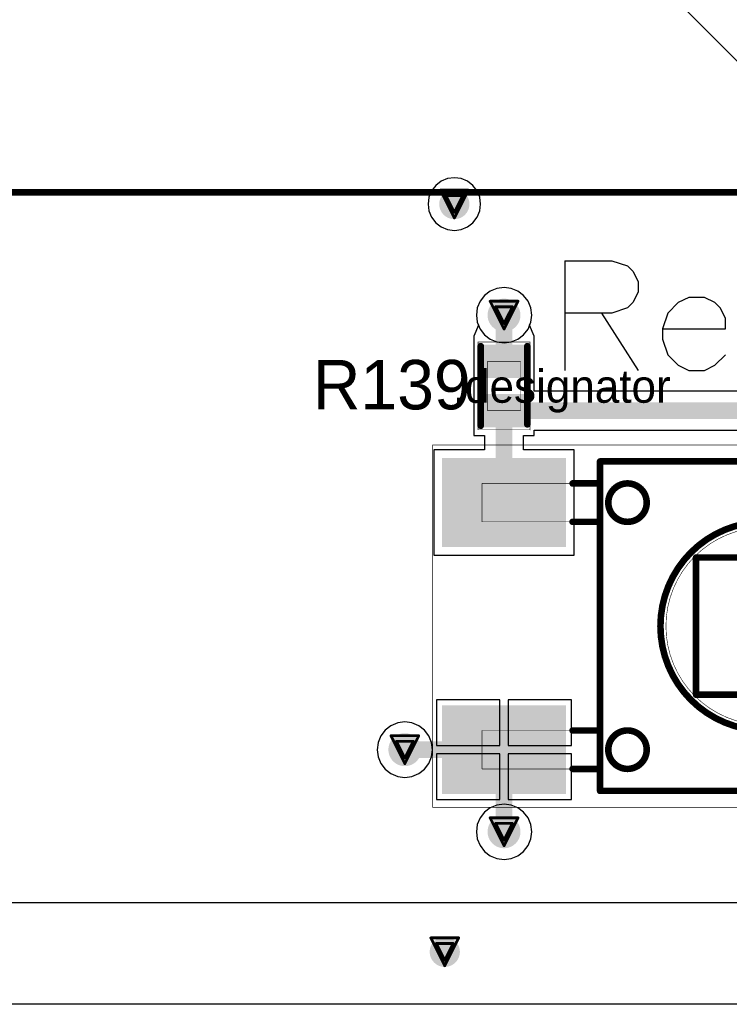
# Model space of a CAD drawing. Header units: millimetres. Extents: x 138 to 555, y 26 to 334.
# Tile 32 of 256: x 226 to 239, y 62 to 80. Entities that reach past the tile are written whole.
import ezdxf

# ---------------------------------------------------------------- set-up
doc = ezdxf.new("R2010")
doc.units = ezdxf.units.MM
for name, color, linetype in [('BottomLayer', 5, 'Continuous'), ('DrillDrawing', 1, 'Continuous'), ('Mechanical20', 56, 'Continuous'), ('Mechanical27', 56, 'Continuous'), ('MidLayer1', 16, 'Continuous'), ('MidLayer2', 76, 'Continuous'), ('MidLayer3', 90, 'Continuous'), ('MidLayer4', 156, 'Continuous'), ('MultiLayer', 9, 'Continuous'), ('TopLayer', 1, 'Continuous'), ('TopOverlay', 2, 'Continuous'), ('TopPaste', 8, 'Continuous'), ('TopSolder', 216, 'Continuous'), ('ViaHoleLayer', 16, 'Continuous')]:
    doc.layers.add(name, color=color, linetype=linetype)

# ---------------------------------------------------------------- blocks, each defined once
blk = doc.blocks.new('CON_SAMTEC_QSH_030_01_F_D_A_LCD_MB1230_505')
at = {"layer": 'Mechanical27', "const_width": 0.01}
blk.add_lwpolyline([(97.75, 72.6), (-54.25, 72.6)], dxfattribs=at)
at = {"layer": 'TopOverlay', "const_width": 0.12}
blk.add_lwpolyline([(97.7, 72.6), (-54.3, 72.6)], dxfattribs=at)
blk = doc.blocks.new('R0402_687')
at = {"layer": 'Mechanical20', "const_width": 0.01}
for points in [[(-0.8, -0.475), (-0.8, 0.475)], [(0.8, 0.475), (-0.8, 0.475)], [(0.8, -0.475), (0.8, 0.475)], [(0.8, -0.475), (-0.8, -0.475)]]:
    blk.add_lwpolyline(points, dxfattribs=at)
at = {"layer": 'Mechanical20', "const_width": 0.005}
for points in [[(-0.803, 0.475, 1), (-0.798, 0.475, 1)], [(-0.803, 0.475, 1), (-0.798, 0.475, 1)], [(0.798, 0.475, 1), (0.803, 0.475, 1)], [(0.798, 0.475, 1), (0.803, 0.475, 1)], [(-0.803, -0.475, 1), (-0.798, -0.475, 1)], [(-0.803, -0.475, 1), (-0.798, -0.475, 1)], [(0.798, -0.475, 1), (0.803, -0.475, 1)], [(0.798, -0.475, 1), (0.803, -0.475, 1)]]:
    blk.add_lwpolyline(points, format="xyb", close=True, dxfattribs=at)
at = {"layer": 'Mechanical27', "const_width": 0.01}
for points in [[(-0.45, -0.3), (-0.45, 0.3)], [(0.45, 0.3), (-0.45, 0.3)], [(0.45, -0.3), (0.45, 0.3)], [(0.45, -0.3), (-0.45, -0.3)]]:
    blk.add_lwpolyline(points, dxfattribs=at)
at = {"layer": 'Mechanical27', "const_width": 0.005}
for points in [[(-0.452, 0.3, 1), (-0.447, 0.3, 1)], [(-0.452, 0.3, 1), (-0.447, 0.3, 1)], [(0.447, 0.3, 1), (0.452, 0.3, 1)], [(0.447, 0.3, 1), (0.452, 0.3, 1)], [(-0.452, -0.3, 1), (-0.447, -0.3, 1)], [(-0.452, -0.3, 1), (-0.447, -0.3, 1)], [(0.447, -0.3, 1), (0.452, -0.3, 1)], [(0.447, -0.3, 1), (0.452, -0.3, 1)]]:
    blk.add_lwpolyline(points, format="xyb", close=True, dxfattribs=at)
at = {"layer": 'TopLayer'}
for points in [[(-0.195, -0.35), (-0.195, 0.35), (-0.705, -0.35), (-0.705, 0.35)], [(0.705, -0.35), (0.705, 0.35), (0.195, -0.35), (0.195, 0.35)]]:
    blk.add_solid(points, dxfattribs=at)
at = {"layer": 'TopOverlay', "const_width": 0.12}
for points in [[(0.7, 0.425), (-0.725, 0.425)], [(0.725, -0.425), (-0.725, -0.425)]]:
    blk.add_lwpolyline(points, dxfattribs=at)
at = {"layer": 'TopOverlay', "const_width": 0.06}
for points in [[(-0.755, 0.425, 1), (-0.695, 0.425, 1)], [(0.67, 0.425, 1), (0.73, 0.425, 1)], [(-0.755, -0.425, 1), (-0.695, -0.425, 1)], [(0.695, -0.425, 1), (0.755, -0.425, 1)]]:
    blk.add_lwpolyline(points, format="xyb", close=True, dxfattribs=at)
at = {"layer": 'TopPaste'}
for points in [[(-0.195, -0.35), (-0.195, 0.35), (-0.705, -0.35), (-0.705, 0.35)], [(0.705, -0.35), (0.705, 0.35), (0.195, -0.35), (0.195, 0.35)]]:
    blk.add_solid(points, dxfattribs=at)
at = {"layer": 'TopSolder'}
for points in [[(-0.145, -0.4), (-0.145, 0.4), (-0.755, -0.4), (-0.755, 0.4)], [(0.755, -0.4), (0.755, 0.4), (0.145, -0.4), (0.145, 0.4)]]:
    blk.add_solid(points, dxfattribs=at)
blk = doc.blocks.new('SWI_WEALTHMETAL_TD_0341_4P_931')
at = {"layer": 'Mechanical20', "const_width": 0.01}
for points in [[(-3.15, 6.05), (-3.3, 6.05)], [(-3.3, -6.05), (-3.3, 6.05)], [(-3.1, 6.05), (-3.15, 6.05)], [(3.3, 6.05), (-3.1, 6.05)], [(3.3, -5.45), (3.3, 6.05)], [(3.3, -6.05), (3.3, -5.45)], [(3.3, -6.05), (-3.3, -6.05)]]:
    blk.add_lwpolyline(points, dxfattribs=at)
at = {"layer": 'Mechanical20', "const_width": 0.005}
for points in [[(-3.303, 6.05, 1), (-3.298, 6.05, 1)], [(-3.303, 6.05, 1), (-3.298, 6.05, 1)], [(-3.152, 6.05, 1), (-3.147, 6.05, 1)], [(-3.152, 6.05, 1), (-3.147, 6.05, 1)], [(-3.102, 6.05, 1), (-3.097, 6.05, 1)], [(-3.102, 6.05, 1), (-3.097, 6.05, 1)], [(3.298, 6.05, 1), (3.303, 6.05, 1)], [(3.298, 6.05, 1), (3.303, 6.05, 1)], [(3.298, -5.45, 1), (3.303, -5.45, 1)], [(3.298, -5.45, 1), (3.303, -5.45, 1)], [(-3.303, -6.05, 1), (-3.298, -6.05, 1)], [(-3.303, -6.05, 1), (-3.298, -6.05, 1)], [(3.298, -6.05, 1), (3.303, -6.05, 1)], [(3.298, -6.05, 1), (3.303, -6.05, 1)]]:
    blk.add_lwpolyline(points, format="xyb", close=True, dxfattribs=at)
at = {"layer": 'Mechanical27', "const_width": 0.01}
for points in [[(-2.6, 3), (-2.6, 5.15)], [(-1.9, 5.15), (-2.6, 5.15)], [(-1.9, 3), (-1.9, 5.15)], [(2.6, 5.15), (1.9, 5.15)], [(1.9, 3), (1.9, 5.15)], [(2.6, 3), (2.6, 5.15)], [(-3, -3), (-3, 3)], [(3, 3), (-3, 3)], [(3, -3), (3, 3)], [(-1.25, -1.25), (-1.25, 1.25)], [(0.45, 1.25), (-1.25, 1.25)], [(1.25, 1.25), (0.45, 1.25)], [(1.25, -1.25), (1.25, 1.25)], [(1.25, -1.25), (-1.25, -1.25)], [(3, -3), (-3, -3)], [(-2.6, -5.15), (-2.6, -3)], [(-1.9, -5.15), (-1.9, -3)], [(1.9, -5.15), (1.9, -3)], [(2.6, -5.15), (2.6, -3)], [(-1.9, -5.15), (-2.6, -5.15)], [(2.6, -5.15), (1.9, -5.15)]]:
    blk.add_lwpolyline(points, dxfattribs=at)
at = {"layer": 'Mechanical27'}
for points, const_width in [([(-2.602, 5.15, 1), (-2.598, 5.15, 1)], 0.005), ([(-2.602, 5.15, 1), (-2.598, 5.15, 1)], 0.005), ([(-1.903, 5.15, 1), (-1.898, 5.15, 1)], 0.005), ([(-1.903, 5.15, 1), (-1.898, 5.15, 1)], 0.005), ([(1.897, 5.15, 1), (1.902, 5.15, 1)], 0.005), ([(1.897, 5.15, 1), (1.902, 5.15, 1)], 0.005), ([(2.598, 5.15, 1), (2.602, 5.15, 1)], 0.005), ([(2.598, 5.15, 1), (2.602, 5.15, 1)], 0.005), ([(-3.002, 3, 1), (-2.997, 3, 1)], 0.005), ([(-3.002, 3, 1), (-2.997, 3, 1)], 0.005), ([(-2.602, 3, 1), (-2.598, 3, 1)], 0.005), ([(-1.903, 3, 1), (-1.898, 3, 1)], 0.005), ([(1.897, 3, 1), (1.902, 3, 1)], 0.005), ([(2.598, 3, 1), (2.602, 3, 1)], 0.005), ([(2.997, 3, 1), (3.002, 3, 1)], 0.005), ([(2.997, 3, 1), (3.002, 3, 1)], 0.005), ([(-1.9, 2.5, 1), (-2.6, 2.5, 1)], 0.01), ([(2.6, 2.5, 1), (1.9, 2.5, 1)], 0.01), ([(-2.602, 2.5, 1), (-2.598, 2.5, 1)], 0.005), ([(-1.903, 2.5, 1), (-1.898, 2.5, 1)], 0.005), ([(1.897, 2.5, 1), (1.902, 2.5, 1)], 0.005), ([(2.598, 2.5, 1), (2.602, 2.5, 1)], 0.005), ([(1.9, 0, 1), (-1.9, 0, 1)], 0.01), ([(1.8, 0, 1), (-1.8, 0, 1)], 0.01), ([(-1.252, 1.25, 1), (-1.248, 1.25, 1)], 0.005), ([(-1.252, 1.25, 1), (-1.248, 1.25, 1)], 0.005), ([(0.447, 1.25, 1), (0.452, 1.25, 1)], 0.005), ([(0.447, 1.25, 1), (0.452, 1.25, 1)], 0.005), ([(1.248, 1.25, 1), (1.252, 1.25, 1)], 0.005), ([(1.248, 1.25, 1), (1.252, 1.25, 1)], 0.005), ([(-1.903, 0, 1), (-1.898, 0, 1)], 0.005), ([(-1.802, 0, 1), (-1.797, 0, 1)], 0.005), ([(1.797, 0, 1), (1.802, 0, 1)], 0.005), ([(1.897, 0, 1), (1.902, 0, 1)], 0.005), ([(-1.252, -1.25, 1), (-1.248, -1.25, 1)], 0.005), ([(-1.252, -1.25, 1), (-1.248, -1.25, 1)], 0.005), ([(1.248, -1.25, 1), (1.252, -1.25, 1)], 0.005), ([(1.248, -1.25, 1), (1.252, -1.25, 1)], 0.005), ([(-1.9, -2.5, 1), (-2.6, -2.5, 1)], 0.01), ([(2.6, -2.5, 1), (1.9, -2.5, 1)], 0.01), ([(-2.602, -2.5, 1), (-2.598, -2.5, 1)], 0.005), ([(-1.903, -2.5, 1), (-1.898, -2.5, 1)], 0.005), ([(1.897, -2.5, 1), (1.902, -2.5, 1)], 0.005), ([(2.598, -2.5, 1), (2.602, -2.5, 1)], 0.005), ([(-3.002, -3, 1), (-2.997, -3, 1)], 0.005), ([(-3.002, -3, 1), (-2.997, -3, 1)], 0.005), ([(-2.602, -3, 1), (-2.598, -3, 1)], 0.005), ([(-1.903, -3, 1), (-1.898, -3, 1)], 0.005), ([(1.897, -3, 1), (1.902, -3, 1)], 0.005), ([(2.598, -3, 1), (2.602, -3, 1)], 0.005), ([(2.997, -3, 1), (3.002, -3, 1)], 0.005), ([(2.997, -3, 1), (3.002, -3, 1)], 0.005), ([(-2.602, -5.15, 1), (-2.598, -5.15, 1)], 0.005), ([(-2.602, -5.15, 1), (-2.598, -5.15, 1)], 0.005), ([(-1.903, -5.15, 1), (-1.898, -5.15, 1)], 0.005), ([(-1.903, -5.15, 1), (-1.898, -5.15, 1)], 0.005), ([(1.897, -5.15, 1), (1.902, -5.15, 1)], 0.005), ([(1.897, -5.15, 1), (1.902, -5.15, 1)], 0.005), ([(2.598, -5.15, 1), (2.602, -5.15, 1)], 0.005), ([(2.598, -5.15, 1), (2.602, -5.15, 1)], 0.005)]:
    blk.add_lwpolyline(points, format="xyb", close=True, dxfattribs=dict(at, const_width=const_width))
at = {"layer": 'TopLayer'}
for points in [[(-3.01, 3.67), (-1.49, 3.67), (-3.01, 5.83), (-1.49, 5.83)], [(1.49, 3.67), (3.01, 3.67), (1.49, 5.83), (3.01, 5.83)], [(-3.01, -5.83), (-1.49, -5.83), (-3.01, -3.67), (-1.49, -3.67)], [(1.49, -5.83), (3.01, -5.83), (1.49, -3.67), (3.01, -3.67)]]:
    blk.add_solid(points, dxfattribs=at)
at = {"layer": 'TopOverlay', "const_width": 0.12}
for points in [[(-2.6, 3), (-2.6, 3.5)], [(-1.9, 3), (-1.9, 3.5)], [(1.9, 3), (1.9, 3.5)], [(2.6, 3), (2.6, 3.5)], [(3, 3), (-3, 3)], [(-3, -3), (-3, 3)], [(3, -3), (3, 3)], [(-1.25, -1.25), (-1.25, 1.25)], [(1.25, 1.25), (-1.25, 1.25)], [(1.25, -1.25), (1.25, 1.25)], [(1.25, -1.25), (-1.25, -1.25)], [(3, -3), (-3, -3)], [(-2.6, -3.5), (-2.6, -3)], [(-1.9, -3.5), (-1.9, -3)], [(1.9, -3.5), (1.9, -3)], [(2.6, -3.5), (2.6, -3)]]:
    blk.add_lwpolyline(points, dxfattribs=at)
at = {"layer": 'TopOverlay'}
for points, const_width in [([(-2.63, 3.5, 1), (-2.57, 3.5, 1)], 0.06), ([(-1.93, 3.5, 1), (-1.87, 3.5, 1)], 0.06), ([(1.87, 3.5, 1), (1.93, 3.5, 1)], 0.06), ([(2.57, 3.5, 1), (2.63, 3.5, 1)], 0.06), ([(-3.03, 3, 1), (-2.97, 3, 1)], 0.06), ([(-3.03, 3, 1), (-2.97, 3, 1)], 0.06), ([(-2.63, 3, 1), (-2.57, 3, 1)], 0.06), ([(-1.93, 3, 1), (-1.87, 3, 1)], 0.06), ([(1.87, 3, 1), (1.93, 3, 1)], 0.06), ([(2.57, 3, 1), (2.63, 3, 1)], 0.06), ([(2.97, 3, 1), (3.03, 3, 1)], 0.06), ([(2.97, 3, 1), (3.03, 3, 1)], 0.06), ([(-1.9, 2.5, 1), (-2.6, 2.5, 1)], 0.12), ([(2.6, 2.5, 1), (1.9, 2.5, 1)], 0.12), ([(-2.63, 2.5, 1), (-2.57, 2.5, 1)], 0.06), ([(-1.93, 2.5, 1), (-1.87, 2.5, 1)], 0.06), ([(1.87, 2.5, 1), (1.93, 2.5, 1)], 0.06), ([(2.57, 2.5, 1), (2.63, 2.5, 1)], 0.06), ([(1.9, 0, 1), (-1.9, 0, 1)], 0.12), ([(-1.28, 1.25, 1), (-1.22, 1.25, 1)], 0.06), ([(-1.28, 1.25, 1), (-1.22, 1.25, 1)], 0.06), ([(1.22, 1.25, 1), (1.28, 1.25, 1)], 0.06), ([(1.22, 1.25, 1), (1.28, 1.25, 1)], 0.06), ([(-1.93, 0, 1), (-1.87, 0, 1)], 0.06), ([(1.87, 0, 1), (1.93, 0, 1)], 0.06), ([(-1.28, -1.25, 1), (-1.22, -1.25, 1)], 0.06), ([(-1.28, -1.25, 1), (-1.22, -1.25, 1)], 0.06), ([(1.22, -1.25, 1), (1.28, -1.25, 1)], 0.06), ([(1.22, -1.25, 1), (1.28, -1.25, 1)], 0.06), ([(-1.9, -2.5, 1), (-2.6, -2.5, 1)], 0.12), ([(2.6, -2.5, 1), (1.9, -2.5, 1)], 0.12), ([(-2.63, -2.5, 1), (-2.57, -2.5, 1)], 0.06), ([(-1.93, -2.5, 1), (-1.87, -2.5, 1)], 0.06), ([(1.87, -2.5, 1), (1.93, -2.5, 1)], 0.06), ([(2.57, -2.5, 1), (2.63, -2.5, 1)], 0.06), ([(-3.03, -3, 1), (-2.97, -3, 1)], 0.06), ([(-3.03, -3, 1), (-2.97, -3, 1)], 0.06), ([(-2.63, -3, 1), (-2.57, -3, 1)], 0.06), ([(-1.93, -3, 1), (-1.87, -3, 1)], 0.06), ([(1.87, -3, 1), (1.93, -3, 1)], 0.06), ([(2.57, -3, 1), (2.63, -3, 1)], 0.06), ([(2.97, -3, 1), (3.03, -3, 1)], 0.06), ([(2.97, -3, 1), (3.03, -3, 1)], 0.06), ([(-2.63, -3.5, 1), (-2.57, -3.5, 1)], 0.06), ([(-1.93, -3.5, 1), (-1.87, -3.5, 1)], 0.06), ([(1.87, -3.5, 1), (1.93, -3.5, 1)], 0.06), ([(2.57, -3.5, 1), (2.63, -3.5, 1)], 0.06)]:
    blk.add_lwpolyline(points, format="xyb", close=True, dxfattribs=dict(at, const_width=const_width))
at = {"layer": 'TopPaste'}
for points in [[(-3.01, 3.67), (-1.49, 3.67), (-3.01, 5.83), (-1.49, 5.83)], [(1.49, 3.67), (3.01, 3.67), (1.49, 5.83), (3.01, 5.83)], [(-3.01, -5.83), (-1.49, -5.83), (-3.01, -3.67), (-1.49, -3.67)], [(1.49, -5.83), (3.01, -5.83), (1.49, -3.67), (3.01, -3.67)]]:
    blk.add_solid(points, dxfattribs=at)
at = {"layer": 'TopSolder'}
for points in [[(-3.06, 3.62), (-1.44, 3.62), (-3.06, 5.88), (-1.44, 5.88)], [(1.44, 3.62), (3.06, 3.62), (1.44, 5.88), (3.06, 5.88)], [(-3.06, -5.88), (-1.44, -5.88), (-3.06, -3.62), (-1.44, -3.62)], [(1.44, -5.88), (3.06, -5.88), (1.44, -3.62), (3.06, -3.62)]]:
    blk.add_solid(points, dxfattribs=at)

msp = doc.modelspace()

# ---------------------------------------------------------------- linework, layer by layer
at = {"layer": 'BottomLayer'}
for p, q in [((234.94, 75.159), (234.818, 75.108)), ((235.07, 75.176), (234.94, 75.159)), ((235.201, 75.159), (235.07, 75.176)), ((235.323, 75.108), (235.201, 75.159)), ((234.714, 75.028), (234.634, 74.924)), ((234.818, 75.108), (234.714, 75.028)), ((235.427, 75.028), (235.323, 75.108)), ((235.507, 74.924), (235.427, 75.028)), ((234.583, 74.802), (234.566, 74.672)), ((234.634, 74.924), (234.583, 74.802)), ((235.558, 74.802), (235.507, 74.924)), ((235.575, 74.672), (235.558, 74.802)), ((234.566, 74.672), (234.583, 74.541)), ((235.558, 74.541), (235.575, 74.672)), ((234.583, 74.541), (234.634, 74.419)), ((235.507, 74.419), (235.558, 74.541)), ((234.634, 74.419), (234.714, 74.315)), ((234.714, 74.315), (234.818, 74.235)), ((235.323, 74.235), (235.427, 74.315)), ((235.427, 74.315), (235.507, 74.419)), ((234.818, 74.235), (234.94, 74.185)), ((234.94, 74.185), (235.07, 74.167)), ((235.07, 74.167), (235.201, 74.185)), ((235.201, 74.185), (235.323, 74.235)), ((368.209, 62.119), (161.432, 62.119))]:
    msp.add_line(p, q, dxfattribs=at)
for points, const_width in [([(234.027, 76.695, 1), (234.302, 76.695, 1)], 0.275), ([(234.92, 74.672, 1), (235.22, 74.672, 1)], 0.3), ([(233.113, 66.757, 1), (233.413, 66.757, 1)], 0.3), ([(234.92, 65.262, 1), (235.22, 65.262, 1)], 0.3), ([(233.853, 63.075, 1), (234.128, 63.075, 1)], 0.275)]:
    msp.add_lwpolyline(points, format="xyb", close=True, dxfattribs=dict(at, const_width=const_width))
at = {"layer": 'DrillDrawing', "const_width": 0.0508}
for points in [[(233.911, 76.949), (234.419, 76.949)], [(233.911, 76.949), (234.165, 76.441)], [(234.165, 76.441), (234.419, 76.949)], [(234.012, 76.847), (234.317, 76.847)], [(234.012, 76.847), (234.165, 76.543)], [(234.165, 76.543), (234.317, 76.847)], [(234.816, 74.926), (235.324, 74.926)], [(234.816, 74.926), (235.07, 74.418)], [(234.918, 74.824), (235.223, 74.824)], [(234.918, 74.824), (235.07, 74.519)], [(235.07, 74.418), (235.324, 74.926)], [(235.07, 74.519), (235.223, 74.824)], [(233.009, 67.011), (233.517, 67.011)], [(233.009, 67.011), (233.263, 66.503)], [(233.11, 66.91), (233.415, 66.91)], [(233.11, 66.91), (233.263, 66.605)], [(233.263, 66.503), (233.517, 67.011)], [(233.263, 66.605), (233.415, 66.91)], [(234.816, 65.516), (235.324, 65.516)], [(234.816, 65.516), (235.07, 65.008)], [(235.07, 65.008), (235.324, 65.516)], [(234.918, 65.414), (235.223, 65.414)], [(234.918, 65.414), (235.07, 65.109)], [(235.07, 65.109), (235.223, 65.414)], [(233.736, 63.329), (234.244, 63.329)], [(233.736, 63.329), (233.99, 62.821)], [(233.99, 62.821), (234.244, 63.329)], [(233.838, 63.227), (234.143, 63.227)], [(233.838, 63.227), (233.99, 62.922)], [(233.99, 62.922), (234.143, 63.227)]]:
    msp.add_lwpolyline(points, dxfattribs=at)
at = {"layer": 'DrillDrawing', "const_width": 0.0254}
for points in [[(233.898, 76.949, 1), (233.923, 76.949, 1)], [(233.898, 76.949, 1), (233.923, 76.949, 1)], [(234.406, 76.949, 1), (234.431, 76.949, 1)], [(234.406, 76.949, 1), (234.431, 76.949, 1)], [(234, 76.847, 1), (234.025, 76.847, 1)], [(234, 76.847, 1), (234.025, 76.847, 1)], [(234.304, 76.847, 1), (234.33, 76.847, 1)], [(234.304, 76.847, 1), (234.33, 76.847, 1)], [(234.152, 76.543, 1), (234.177, 76.543, 1)], [(234.152, 76.543, 1), (234.177, 76.543, 1)], [(234.152, 76.441, 1), (234.177, 76.441, 1)], [(234.152, 76.441, 1), (234.177, 76.441, 1)], [(234.804, 74.926, 1), (234.829, 74.926, 1)], [(234.804, 74.926, 1), (234.829, 74.926, 1)], [(234.905, 74.824, 1), (234.931, 74.824, 1)], [(234.905, 74.824, 1), (234.931, 74.824, 1)], [(235.21, 74.824, 1), (235.236, 74.824, 1)], [(235.21, 74.824, 1), (235.236, 74.824, 1)], [(235.312, 74.926, 1), (235.337, 74.926, 1)], [(235.312, 74.926, 1), (235.337, 74.926, 1)], [(235.058, 74.519, 1), (235.083, 74.519, 1)], [(235.058, 74.519, 1), (235.083, 74.519, 1)], [(235.058, 74.418, 1), (235.083, 74.418, 1)], [(235.058, 74.418, 1), (235.083, 74.418, 1)], [(232.996, 67.011, 1), (233.021, 67.011, 1)], [(232.996, 67.011, 1), (233.021, 67.011, 1)], [(233.098, 66.91, 1), (233.123, 66.91, 1)], [(233.098, 66.91, 1), (233.123, 66.91, 1)], [(233.402, 66.91, 1), (233.428, 66.91, 1)], [(233.402, 66.91, 1), (233.428, 66.91, 1)], [(233.504, 67.011, 1), (233.529, 67.011, 1)], [(233.504, 67.011, 1), (233.529, 67.011, 1)], [(233.25, 66.605, 1), (233.275, 66.605, 1)], [(233.25, 66.605, 1), (233.275, 66.605, 1)], [(233.25, 66.503, 1), (233.275, 66.503, 1)], [(233.25, 66.503, 1), (233.275, 66.503, 1)], [(234.804, 65.516, 1), (234.829, 65.516, 1)], [(234.804, 65.516, 1), (234.829, 65.516, 1)], [(235.312, 65.516, 1), (235.337, 65.516, 1)], [(235.312, 65.516, 1), (235.337, 65.516, 1)], [(234.905, 65.414, 1), (234.931, 65.414, 1)], [(234.905, 65.414, 1), (234.931, 65.414, 1)], [(235.21, 65.414, 1), (235.236, 65.414, 1)], [(235.21, 65.414, 1), (235.236, 65.414, 1)], [(235.058, 65.109, 1), (235.083, 65.109, 1)], [(235.058, 65.109, 1), (235.083, 65.109, 1)], [(235.058, 65.008, 1), (235.083, 65.008, 1)], [(235.058, 65.008, 1), (235.083, 65.008, 1)], [(233.723, 63.329, 1), (233.749, 63.329, 1)], [(233.723, 63.329, 1), (233.749, 63.329, 1)], [(234.231, 63.329, 1), (234.257, 63.329, 1)], [(234.231, 63.329, 1), (234.257, 63.329, 1)], [(233.825, 63.227, 1), (233.85, 63.227, 1)], [(233.825, 63.227, 1), (233.85, 63.227, 1)], [(234.13, 63.227, 1), (234.155, 63.227, 1)], [(234.13, 63.227, 1), (234.155, 63.227, 1)], [(233.977, 62.922, 1), (234.003, 62.922, 1)], [(233.977, 62.922, 1), (234.003, 62.922, 1)], [(233.977, 62.821, 1), (234.003, 62.821, 1)], [(233.977, 62.821, 1), (234.003, 62.821, 1)]]:
    msp.add_lwpolyline(points, format="xyb", close=True, dxfattribs=at)
at = {"layer": 'MidLayer1'}
msp.add_line((243.944, 74.672), (217.036, 101.581), dxfattribs=at)
for points, const_width in [([(234.027, 76.695, 1), (234.302, 76.695, 1)], 0.275), ([(234.92, 74.672, 1), (235.22, 74.672, 1)], 0.3), ([(233.113, 66.757, 1), (233.413, 66.757, 1)], 0.3), ([(234.92, 65.262, 1), (235.22, 65.262, 1)], 0.3), ([(233.853, 63.075, 1), (234.128, 63.075, 1)], 0.275)]:
    msp.add_lwpolyline(points, format="xyb", close=True, dxfattribs=dict(at, const_width=const_width))
at = {"layer": 'MidLayer2'}
for p, q in [((234.94, 75.159), (234.818, 75.108)), ((235.07, 75.176), (234.94, 75.159)), ((235.201, 75.159), (235.07, 75.176)), ((235.323, 75.108), (235.201, 75.159)), ((234.714, 75.028), (234.634, 74.924)), ((234.818, 75.108), (234.714, 75.028)), ((235.427, 75.028), (235.323, 75.108)), ((235.507, 74.924), (235.427, 75.028)), ((234.583, 74.802), (234.566, 74.672)), ((234.634, 74.924), (234.583, 74.802)), ((235.558, 74.802), (235.507, 74.924)), ((235.575, 74.672), (235.558, 74.802)), ((234.566, 74.672), (234.583, 74.541)), ((235.558, 74.541), (235.575, 74.672)), ((234.583, 74.541), (234.634, 74.419)), ((235.507, 74.419), (235.558, 74.541)), ((234.634, 74.419), (234.714, 74.315)), ((234.714, 74.315), (234.818, 74.235)), ((235.323, 74.235), (235.427, 74.315)), ((235.427, 74.315), (235.507, 74.419)), ((234.818, 74.235), (234.94, 74.185)), ((234.94, 74.185), (235.07, 74.167)), ((235.07, 74.167), (235.201, 74.185)), ((235.201, 74.185), (235.323, 74.235)), ((368.209, 62.119), (161.432, 62.119))]:
    msp.add_line(p, q, dxfattribs=at)
for points, const_width in [([(234.027, 76.695, 1), (234.302, 76.695, 1)], 0.275), ([(234.92, 74.672, 1), (235.22, 74.672, 1)], 0.3), ([(233.113, 66.757, 1), (233.413, 66.757, 1)], 0.3), ([(234.92, 65.262, 1), (235.22, 65.262, 1)], 0.3), ([(233.853, 63.075, 1), (234.128, 63.075, 1)], 0.275)]:
    msp.add_lwpolyline(points, format="xyb", close=True, dxfattribs=dict(at, const_width=const_width))
at = {"layer": 'MidLayer3'}
for p, q in [((234.94, 75.159), (234.818, 75.108)), ((235.07, 75.176), (234.94, 75.159)), ((235.201, 75.159), (235.07, 75.176)), ((235.323, 75.108), (235.201, 75.159)), ((234.714, 75.028), (234.634, 74.924)), ((234.818, 75.108), (234.714, 75.028)), ((235.427, 75.028), (235.323, 75.108)), ((235.507, 74.924), (235.427, 75.028)), ((234.583, 74.802), (234.566, 74.672)), ((234.634, 74.924), (234.583, 74.802)), ((235.558, 74.802), (235.507, 74.924)), ((235.575, 74.672), (235.558, 74.802)), ((234.566, 74.672), (234.583, 74.541)), ((235.558, 74.541), (235.575, 74.672)), ((234.583, 74.541), (234.634, 74.419)), ((235.507, 74.419), (235.558, 74.541)), ((234.634, 74.419), (234.714, 74.315)), ((234.714, 74.315), (234.818, 74.235)), ((235.323, 74.235), (235.427, 74.315)), ((235.427, 74.315), (235.507, 74.419)), ((234.818, 74.235), (234.94, 74.185)), ((234.94, 74.185), (235.07, 74.167)), ((235.07, 74.167), (235.201, 74.185)), ((235.201, 74.185), (235.323, 74.235)), ((368.209, 62.119), (161.432, 62.119))]:
    msp.add_line(p, q, dxfattribs=at)
for points, const_width in [([(234.027, 76.695, 1), (234.302, 76.695, 1)], 0.275), ([(234.92, 74.672, 1), (235.22, 74.672, 1)], 0.3), ([(233.113, 66.757, 1), (233.413, 66.757, 1)], 0.3), ([(234.92, 65.262, 1), (235.22, 65.262, 1)], 0.3), ([(233.853, 63.075, 1), (234.128, 63.075, 1)], 0.275)]:
    msp.add_lwpolyline(points, format="xyb", close=True, dxfattribs=dict(at, const_width=const_width))
at = {"layer": 'MidLayer4'}
for p, q in [((234.041, 77.158), (233.925, 77.11)), ((234.165, 77.174), (234.041, 77.158)), ((234.289, 77.158), (234.165, 77.174)), ((234.404, 77.11), (234.289, 77.158)), ((233.826, 77.034), (233.75, 76.935)), ((233.925, 77.11), (233.826, 77.034)), ((234.504, 77.034), (234.404, 77.11)), ((234.58, 76.935), (234.504, 77.034)), ((233.702, 76.819), (233.686, 76.695)), ((233.75, 76.935), (233.702, 76.819)), ((234.628, 76.819), (234.58, 76.935)), ((234.644, 76.695), (234.628, 76.819)), ((233.686, 76.695), (233.702, 76.571)), ((234.628, 76.571), (234.644, 76.695)), ((233.702, 76.571), (233.75, 76.455)), ((233.75, 76.455), (233.826, 76.356)), ((234.504, 76.356), (234.58, 76.455)), ((234.58, 76.455), (234.628, 76.571)), ((233.826, 76.356), (233.925, 76.28)), ((233.925, 76.28), (234.041, 76.232)), ((234.041, 76.232), (234.165, 76.216)), ((234.165, 76.216), (234.289, 76.232)), ((234.289, 76.232), (234.404, 76.28)), ((234.404, 76.28), (234.504, 76.356)), ((233.263, 67.262), (233.132, 67.245)), ((233.393, 67.245), (233.263, 67.262)), ((232.906, 67.114), (232.826, 67.01)), ((233.01, 67.194), (232.906, 67.114)), ((233.132, 67.245), (233.01, 67.194)), ((233.515, 67.194), (233.393, 67.245)), ((233.619, 67.114), (233.515, 67.194)), ((233.699, 67.01), (233.619, 67.114)), ((232.826, 67.01), (232.776, 66.888)), ((233.75, 66.888), (233.699, 67.01)), ((232.776, 66.888), (232.758, 66.757)), ((232.758, 66.757), (232.776, 66.627)), ((233.767, 66.757), (233.75, 66.888)), ((233.75, 66.627), (233.767, 66.757)), ((232.776, 66.627), (232.826, 66.505)), ((233.699, 66.505), (233.75, 66.627)), ((232.826, 66.505), (232.906, 66.401)), ((232.906, 66.401), (233.01, 66.321)), ((233.515, 66.321), (233.619, 66.401)), ((233.619, 66.401), (233.699, 66.505)), ((233.01, 66.321), (233.132, 66.27)), ((233.132, 66.27), (233.263, 66.253)), ((233.263, 66.253), (233.393, 66.27)), ((233.393, 66.27), (233.515, 66.321)), ((234.818, 65.698), (234.714, 65.618)), ((234.94, 65.749), (234.818, 65.698)), ((235.07, 65.766), (234.94, 65.749)), ((235.201, 65.749), (235.07, 65.766)), ((235.323, 65.698), (235.201, 65.749)), ((235.427, 65.618), (235.323, 65.698)), ((234.634, 65.514), (234.583, 65.392)), ((234.714, 65.618), (234.634, 65.514)), ((235.507, 65.514), (235.427, 65.618)), ((235.558, 65.392), (235.507, 65.514)), ((234.583, 65.392), (234.566, 65.262)), ((235.575, 65.262), (235.558, 65.392)), ((234.566, 65.262), (234.583, 65.131)), ((234.583, 65.131), (234.634, 65.009)), ((235.507, 65.009), (235.558, 65.131)), ((235.558, 65.131), (235.575, 65.262)), ((234.634, 65.009), (234.714, 64.905)), ((235.427, 64.905), (235.507, 65.009)), ((234.714, 64.905), (234.818, 64.825)), ((234.818, 64.825), (234.94, 64.774)), ((234.94, 64.774), (235.07, 64.757)), ((235.07, 64.757), (235.201, 64.774)), ((235.201, 64.774), (235.323, 64.825)), ((235.323, 64.825), (235.427, 64.905)), ((361.668, 63.968), (167.973, 63.968))]:
    msp.add_line(p, q, dxfattribs=at)
for points, const_width in [([(234.027, 76.695, 1), (234.302, 76.695, 1)], 0.275), ([(234.92, 74.672, 1), (235.22, 74.672, 1)], 0.3), ([(233.113, 66.757, 1), (233.413, 66.757, 1)], 0.3), ([(234.92, 65.262, 1), (235.22, 65.262, 1)], 0.3), ([(233.853, 63.075, 1), (234.128, 63.075, 1)], 0.275)]:
    msp.add_lwpolyline(points, format="xyb", close=True, dxfattribs=dict(at, const_width=const_width))
at = {"layer": 'MultiLayer'}
for points, const_width in [([(234.027, 76.695, 1), (234.302, 76.695, 1)], 0.275), ([(234.92, 74.672, 1), (235.22, 74.672, 1)], 0.3), ([(233.113, 66.757, 1), (233.413, 66.757, 1)], 0.3), ([(234.92, 65.262, 1), (235.22, 65.262, 1)], 0.3), ([(233.853, 63.075, 1), (234.128, 63.075, 1)], 0.275)]:
    msp.add_lwpolyline(points, format="xyb", close=True, dxfattribs=dict(at, const_width=const_width))
at = {"layer": 'TopLayer'}
for p, q in [((234.94, 75.159), (234.818, 75.108)), ((235.07, 75.176), (234.94, 75.159)), ((235.201, 75.159), (235.07, 75.176)), ((235.323, 75.108), (235.201, 75.159)), ((234.714, 75.028), (234.634, 74.924)), ((234.818, 75.108), (234.714, 75.028)), ((235.427, 75.028), (235.323, 75.108)), ((235.507, 74.924), (235.427, 75.028)), ((234.583, 74.802), (234.566, 74.672)), ((234.634, 74.924), (234.583, 74.802)), ((235.558, 74.802), (235.507, 74.924)), ((235.575, 74.672), (235.558, 74.802)), ((234.566, 74.672), (234.583, 74.541)), ((235.558, 74.541), (235.575, 74.672)), ((234.606, 74.487), (234.52, 74.287)), ((234.583, 74.541), (234.606, 74.487)), ((235.535, 74.487), (235.558, 74.541)), ((235.62, 74.287), (235.535, 74.487)), ((234.52, 74.287), (234.52, 74.287)), ((234.52, 74.287), (234.52, 73.377)), ((235.62, 73.285), (235.62, 74.287)), ((235.62, 74.287), (235.62, 74.287)), ((234.52, 73.377), (234.52, 72.477)), ((243.928, 73.285), (235.62, 73.285)), ((234.52, 72.477), (234.717, 72.477)), ((234.717, 72.477), (234.717, 72.217)), ((235.423, 72.217), (235.423, 72.477)), ((235.423, 72.477), (235.62, 72.477)), ((235.62, 72.477), (235.62, 72.579)), ((235.62, 72.579), (244.09, 72.579)), ((234.717, 72.217), (233.79, 72.217)), ((233.79, 72.217), (233.79, 70.297)), ((236.35, 72.217), (235.423, 72.217)), ((236.35, 70.297), (236.35, 72.217)), ((233.79, 70.297), (236.35, 70.297)), ((234.995, 67.667), (233.84, 67.667)), ((233.84, 67.667), (233.84, 66.832)), ((234.995, 66.832), (234.995, 67.667)), ((236.3, 67.667), (235.145, 67.667)), ((235.145, 67.667), (235.145, 66.832)), ((236.3, 66.832), (236.3, 67.667)), ((233.84, 66.832), (234.995, 66.832)), ((235.145, 66.832), (236.3, 66.832)), ((234.995, 66.682), (233.84, 66.682)), ((233.84, 66.682), (233.84, 65.847)), ((234.995, 65.847), (234.995, 66.682)), ((236.3, 66.682), (235.145, 66.682)), ((235.145, 66.682), (235.145, 65.847)), ((236.3, 65.847), (236.3, 66.682)), ((233.84, 65.847), (234.995, 65.847)), ((235.145, 65.847), (236.3, 65.847)), ((368.209, 62.119), (161.432, 62.119))]:
    msp.add_line(p, q, dxfattribs=at)
for points, const_width in [([(234.027, 76.695, 1), (234.302, 76.695, 1)], 0.275), ([(234.92, 74.672, 1), (235.22, 74.672, 1)], 0.3), ([(234.995, 74.672, 1), (235.145, 74.672, 1)], 0.15), ([(234.995, 73.832, 1), (235.145, 73.832, 1)], 0.15), ([(234.995, 72.932, 1), (235.145, 72.932, 1)], 0.15), ([(234.995, 72.932, 1), (235.145, 72.932, 1)], 0.15), ([(234.995, 71.257, 1), (235.145, 71.257, 1)], 0.15), ([(233.113, 66.757, 1), (233.413, 66.757, 1)], 0.3), ([(233.188, 66.757, 1), (233.338, 66.757, 1)], 0.15), ([(234.995, 66.757, 1), (235.145, 66.757, 1)], 0.15), ([(234.995, 66.757, 1), (235.145, 66.757, 1)], 0.15), ([(234.92, 65.262, 1), (235.22, 65.262, 1)], 0.3), ([(234.995, 65.262, 1), (235.145, 65.262, 1)], 0.15), ([(233.853, 63.075, 1), (234.128, 63.075, 1)], 0.275)]:
    msp.add_lwpolyline(points, format="xyb", close=True, dxfattribs=dict(at, const_width=const_width))
at = {"layer": 'TopLayer', "const_width": 0.3}
for points in [[(235.07, 73.832), (235.07, 74.672)], [(235.07, 72.932), (244.57, 72.932)], [(235.07, 71.257), (235.07, 72.932)], [(233.263, 66.757), (235.07, 66.757)], [(235.07, 65.262), (235.07, 66.757)]]:
    msp.add_lwpolyline(points, dxfattribs=at)
at = {"layer": 'TopOverlay'}
for p, q in [((236.179, 75.663), (236.179, 73.663)), ((236.179, 75.663), (237.036, 75.663)), ((237.036, 75.663), (237.322, 75.567)), ((237.322, 75.567), (237.417, 75.472)), ((237.417, 75.472), (237.513, 75.282)), ((237.513, 75.282), (237.513, 75.091)), ((237.513, 75.091), (237.417, 74.901)), ((238.436, 74.996), (238.246, 74.901)), ((238.722, 74.996), (238.436, 74.996)), ((238.912, 74.901), (238.722, 74.996)), ((237.322, 74.806), (237.036, 74.71)), ((237.417, 74.901), (237.322, 74.806)), ((238.246, 74.901), (238.055, 74.71)), ((239.007, 74.806), (238.912, 74.901)), ((239.103, 74.615), (239.007, 74.806)), ((237.036, 74.71), (236.179, 74.71)), ((236.846, 74.71), (237.513, 73.663)), ((238.055, 74.71), (237.96, 74.425)), ((239.103, 74.425), (239.103, 74.615)), ((237.96, 74.425), (239.103, 74.425)), ((237.96, 74.425), (237.96, 74.234)), ((237.96, 74.234), (238.055, 73.949)), ((238.055, 73.949), (238.246, 73.758)), ((238.912, 73.758), (239.103, 73.949)), ((238.246, 73.758), (238.436, 73.663)), ((238.722, 73.663), (238.912, 73.758)), ((238.436, 73.663), (238.722, 73.663))]:
    msp.add_line(p, q, dxfattribs=at)
at = {"layer": 'ViaHoleLayer', "const_width": 0.15}
for points in [[(234.09, 76.695, 1), (234.24, 76.695, 1)], [(234.995, 74.672, 1), (235.145, 74.672, 1)], [(233.188, 66.757, 1), (233.338, 66.757, 1)], [(234.995, 65.262, 1), (235.145, 65.262, 1)], [(233.915, 63.075, 1), (234.065, 63.075, 1)]]:
    msp.add_lwpolyline(points, format="xyb", close=True, dxfattribs=at)

# ---------------------------------------------------------------- block references
for name, p, rotation in [('CON_SAMTEC_QSH_030_01_F_D_A_LCD_MB1230_505', (279.82, 149.507), 180), ('R0402_687', (235.07, 73.382), 270), ('SWI_WEALTHMETAL_TD_0341_4P_931', (239.82, 69.007), 270)]:
    msp.add_blockref(name, p, dxfattribs=dict(rotation=rotation))

# ---------------------------------------------------------------- texts
at = {"layer": 'Mechanical27'}
msp.add_text('.designator', height=0.6, dxfattribs=at).set_placement((234.137, 73.076))
at = {"layer": 'TopOverlay'}
msp.add_text('R139', height=0.9, dxfattribs=at).set_placement((231.585, 72.956))

doc.saveas('drawing.dxf')
